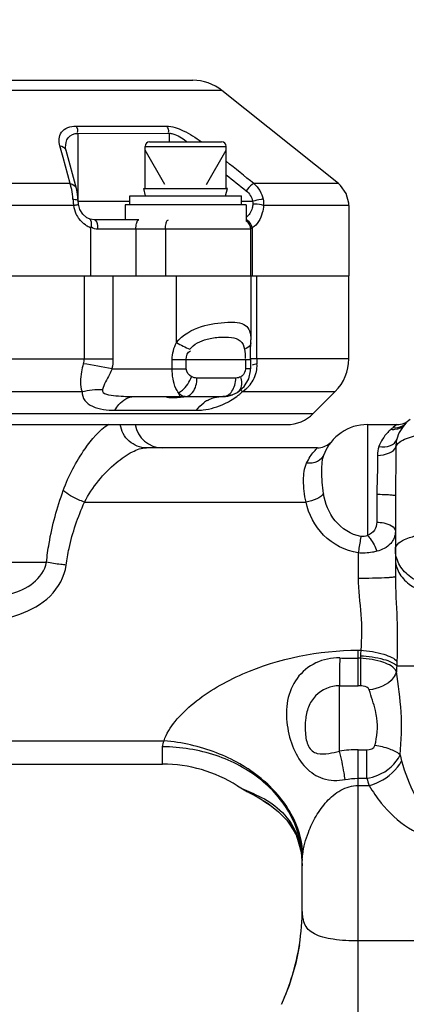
# Model space of a CAD drawing. Header units: millimetres. Extents: x 0 to 8410, y 0 to 5940.
# Tile 80 of 122: x 5588 to 5630, y 1827 to 1933. Entities that reach past the tile are written whole.
import ezdxf

# ---------------------------------------------------------------- set-up
doc = ezdxf.new("R2010")
doc.units = ezdxf.units.MM
doc.header["$LTSCALE"] = 462.55
doc.layers.get('0').update_dxf_attribs({"linetype": 'CONTINUOUS'})
for name, color, linetype in [('204102000021_DXF_DIMENSION', 7, 'CONTINUOUS'), ('304102000015DXF_CONTINUOUS_LINE', 7, 'CONTINUOUS'), ('304102000022DXF_CONTINUOUS_LINE', 7, 'CONTINUOUS'), ('304105000070DXF_CONTINUOUS_LINE', 7, 'CONTINUOUS'), ('304106000010DXF_CONTINUOUS_LINE', 7, 'CONTINUOUS'), ('304107000021DXF_CONTINUOUS_LINE', 7, 'CONTINUOUS'), ('501023000065DXF_CONTINUOUS_LINE', 7, 'CONTINUOUS'), ('604006000002DXF_CONTINUOUS_LINE', 7, 'CONTINUOUS')]:
    doc.layers.add(name, color=color, linetype=linetype)
doc.styles.get("Standard").update_dxf_attribs({"font": 'txt', "width": 0.7})
doc.dimstyles.new('DIMSTYLE_13', dxfattribs={"dimtxt": 65, "dimasz": 50, "dimexe": 1, "dimexo": 0, "dimtad": 1, "dimdec": 1, "dimdsep": 46, "dimtxsty": 'Standard', "dimblk": '_FILLED', "dimblk1": '_FILLED', "dimblk2": '_FILLED', "dimcen": 0.09, "dimclrt": 5, "dimazin": 2, "dimtp": 1.2, "dimtm": 1.2, "dimtfac": 1, "dimtdec": 1, "dimtofl": 0, "dimtmove": 0, "dimatfit": 3, "dimldrblk": '_FILLED', "dimfxl": 0, "dimtolj": 1, "dimarcsym": 0})

# ---------------------------------------------------------------- blocks, each defined once
blk = doc.blocks.new('_FILLED')
at = {"color": 0, "linetype": 'ByBlock'}
blk.add_solid([(0, 0), (-1, 0.17), (-1, -0.17)], dxfattribs=at)
blk = doc.blocks.new('*D25')
at = {"layer": '204102000021_DXF_DIMENSION', "color": 2, "linetype": 'Continuous'}
for p, q in [((4713.77, 1829.56), (6309.86, 2495.22)), ((6057.54, 2389.99), (4713.77, 1829.56)), ((6057.54, 2389.99), (6057.54, 2389.99))]:
    blk.add_line(p, q, dxfattribs=at)
at = {"layer": '204102000021_DXF_DIMENSION', "color": 2, "linetype": 'Continuous', "xscale": 50, "yscale": 50, "zscale": 50, "rotation": 202.638452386}
blk.add_blockref('_FILLED', (6057.54, 2389.99), dxfattribs=at)

msp = doc.modelspace()

# ---------------------------------------------------------------- linework, layer by layer
at = {"layer": '304102000015DXF_CONTINUOUS_LINE', "color": 7, "linetype": 'Continuous'}
for p, q in [((5625.774, 1889.561), (5628.945, 1889.561)), ((5620.412, 1887.061), (5602.03, 1887.061)), ((5621.774, 1887.561), (5621.734, 1887.561)), ((5628.774, 1881.945), (5628.774, 1873.237)), ((5534.774, 1853.061), (5603.774, 1853.061)), ((5611.81, 1850.727), (5612.905, 1850.099)), ((5614.556, 1849.15), (5615.525, 1848.493)), ((5616.792, 1847.367), (5617.126, 1847.047)), ((5617.126, 1847.047), (5618.072, 1845.566)), ((5618.662, 1843.6), (5618.773, 1842.153)), ((5618.725, 1842.692), (5618.774, 1842.131)), ((5618.774, 1837.561), (5618.774, 1842.697))]:
    msp.add_line(p, q, dxfattribs=at)
at = {"layer": '304102000015DXF_CONTINUOUS_LINE', "color": 9, "linetype": 'Continuous'}
for p, q in [((5625.774, 1889.561), (5625.774, 1877.644)), ((5628.945, 1889.561), (5628.518, 1889.23)), ((5626.774, 1882.064), (5626.774, 1879.065)), ((5595.391, 1881.228), (5619.178, 1881.228)), ((5624.774, 1875.761), (5624.774, 1873.056)), ((5582.317, 1874.775), (5591.306, 1874.775)), ((5624.774, 1865.302), (5625.055, 1865.302)), ((5624.773, 1861.479), (5624.774, 1865.302)), ((5625.012, 1864.437), (5624.774, 1864.437)), ((5625.012, 1864.437), (5625.012, 1861.479)), ((5628.913, 1863.639), (5639.951, 1863.639)), ((5622.774, 1854.46), (5622.774, 1861.482)), ((5625.012, 1861.479), (5624.773, 1861.479)), ((5534.774, 1855.561), (5603.932, 1855.561)), ((5603.774, 1853.061), (5603.774, 1854.916)), ((5624.773, 1854.599), (5625.711, 1854.599)), ((5624.774, 1823.891), (5624.773, 1854.599)), ((5625.711, 1851.535), (5625.711, 1854.599)), ((5624.774, 1851.535), (5625.711, 1851.535)), ((5611.8, 1850.734), (5611.821, 1850.72)), ((5624.774, 1850.758), (5625.962, 1850.758)), ((5636.774, 1834.053), (5624.774, 1834.053))]:
    msp.add_line(p, q, dxfattribs=at)
at = {"layer": '304102000015DXF_CONTINUOUS_LINE', "color": 7, "linetype": 'Continuous'}
for points in [[(5611.82, 1850.721), (5612.73, 1850.195), (5613.916, 1849.543), (5615.104, 1848.815), (5616.238, 1847.95), (5617.289, 1846.845), (5618.156, 1845.379), (5618.662, 1843.6)], [(5618.072, 1845.566), (5618.628, 1843.8), (5618.638, 1843.685)], [(5618.464, 1833.639), (5618.07, 1831.659), (5617.357, 1829.255), (5616.545, 1827.244)]]:
    msp.add_lwpolyline(points, dxfattribs=at)
for centre, radius, start, end in [((5603.774, 1890.061), 3, 189.65926, 270), ((5625.774, 1884.561), 5, 90, 158.83217), ((5632.774, 1886.905), 4, 135, 164.50768), ((5628.945, 1891.561), 2, 270, 315), ((5620.412, 1889.061), 2, 270, 311.40962), ((5603.774, 1838.061), 15, 57.65134, 90), ((5593.774, 1837.561), 25, 350.9711, 360)]:
    msp.add_arc(centre, radius, start, end, dxfattribs=at)
at = {"layer": '304102000015DXF_CONTINUOUS_LINE', "color": 9, "linetype": 'Continuous'}
for centre, radius, start, end in [((5628.74, 1890.919), 1.691, 297.68401, 308.15353), ((5628.759, 1890.895), 1.66, 308.16073, 314.98382), ((5742.26, 1858.948), 117.377, 176.89667, 177.18652), ((5624.784, 1922.013), 57.576, 268.01764, 269.98959), ((5682.268, 1861.895), 57.312, 177.18543, 177.45835), ((5694.937, 1861.527), 66.057, 177.76104, 178.16822), ((5688.17, 1861.442), 59.298, 177.87694, 178.47171), ((5624.777, 2490.786), 629.307, 269.817637, 269.999727), ((5624.783, 1839.958), 14.641, 90.03659, 97.88813), ((5607.797, 1842.135), 10.977, 0.09355, 2.96061), ((5593.682, 1837.589), 25.095, 335.65497, 350.94625)]:
    msp.add_arc(centre, radius, start, end, dxfattribs=at)
for points, knots in [([(5593.11, 1882.478), (5593.676, 1884.061), (5595.045, 1886.646), (5596.96, 1888.94), (5597.986, 1889.615)], [0, 0, 0, 0, 0.5779243, 1, 1, 1, 1]), ([(5602.03, 1887.061), (5601.374, 1887.061), (5600, 1887.592), (5599.329, 1888.886), (5599.221, 1889.555)], [0, 0, 0, 0, 0.4917714, 1, 1, 1, 1]), ([(5628.305, 1889.054), (5628.446, 1889.036), (5628.984, 1889.023), (5629.53, 1889.279), (5629.795, 1889.574)], [0, 0, 0, 0, 0.2632797, 1, 1, 1, 1]), ([(5628.305, 1889.054), (5628.18, 1888.946), (5627.626, 1888.419), (5627.193, 1887.751), (5626.992, 1887.186)], [0, 0, 0, 0, 0.2160291, 1, 1, 1, 1]), ([(5628.827, 1887.17), (5629.037, 1887.687), (5630.536, 1888.382), (5631.901, 1888.533), (5632.774, 1888.533)], [0, 0, 0, 0, 0.3900683, 1, 1, 1, 1]), ([(5595.391, 1881.228), (5596.212, 1882.84), (5597.873, 1884.854), (5600.326, 1886.605), (5601.514, 1887.061), (5602.03, 1887.061)], [0, 0, 0, 0, 0.5976594, 0.8294532, 1, 1, 1, 1]), ([(5619.246, 1885.418), (5619.358, 1885.66), (5619.598, 1886.077), (5619.96, 1886.593), (5620.253, 1886.868), (5620.365, 1887.04), (5620.412, 1887.061)], [0, 0, 0, 0, 0.3959623, 0.7121986, 0.9240461, 1, 1, 1, 1]), ([(5626.854, 1886.249), (5627.295, 1886.258), (5628.036, 1886.373), (5628.735, 1886.872), (5628.827, 1887.17)], [0, 0, 0, 0, 0.5855853, 1, 1, 1, 1]), ([(5626.992, 1887.186), (5627.407, 1887.121), (5628.177, 1887.119), (5628.834, 1887.667), (5628.919, 1887.973)], [0, 0, 0, 0, 0.5699031, 1, 1, 1, 1]), ([(5628.827, 1887.17), (5628.834, 1886.758), (5628.849, 1885.017), (5628.774, 1883.275), (5628.774, 1881.945)], [0, 0, 0, 0, 0.2363734, 1, 1, 1, 1]), ([(5621.111, 1886.367), (5620.986, 1886.044), (5620.414, 1885.463), (5619.634, 1885.373), (5619.246, 1885.418)], [0, 0, 0, 0, 0.4704475, 1, 1, 1, 1]), ([(5621.063, 1882.139), (5620.923, 1882.948), (5620.848, 1884.355), (5620.896, 1885.812), (5621.111, 1886.367)], [0, 0, 0, 0, 0.5799321, 1, 1, 1, 1]), ([(5626.854, 1886.249), (5626.865, 1885.925), (5626.887, 1884.529), (5626.774, 1883.135), (5626.774, 1882.064)], [0, 0, 0, 0, 0.2322782, 1, 1, 1, 1]), ([(5619.178, 1881.228), (5618.992, 1881.994), (5618.849, 1883.398), (5618.984, 1884.853), (5619.246, 1885.418)], [0, 0, 0, 0, 0.5588309, 1, 1, 1, 1]), ([(5591.306, 1874.775), (5591.374, 1875.448), (5591.734, 1878.066), (5592.448, 1880.628), (5593.11, 1882.478)], [0, 0, 0, 0, 0.2560015, 1, 1, 1, 1]), ([(5595.391, 1881.228), (5595.169, 1881.3), (5594.356, 1881.608), (5593.576, 1882.045), (5593.11, 1882.478)], [0, 0, 0, 0, 0.2689523, 1, 1, 1, 1]), ([(5621.063, 1882.139), (5620.903, 1881.886), (5620.257, 1881.495), (5619.583, 1881.296), (5619.178, 1881.228)], [0, 0, 0, 0, 0.42187, 1, 1, 1, 1]), ([(5625.059, 1877.53), (5623.998, 1877.719), (5622.019, 1879.007), (5621.243, 1881.098), (5621.063, 1882.139)], [0, 0, 0, 0, 0.5052371, 1, 1, 1, 1]), ([(5626.774, 1882.064), (5627.028, 1882.064), (5627.487, 1882.052), (5628.148, 1882.044), (5628.473, 1881.971), (5628.772, 1881.976), (5628.774, 1881.922)], [0, 0, 0, 0, 0.3799255, 0.702369, 0.9191477, 1, 1, 1, 1]), ([(5593.418, 1874.449), (5593.493, 1875.05), (5593.894, 1877.378), (5594.679, 1879.627), (5595.391, 1881.228)], [0, 0, 0, 0, 0.2568676, 1, 1, 1, 1]), ([(5624.774, 1875.761), (5623.398, 1875.977), (5620.778, 1877.344), (5619.468, 1879.922), (5619.178, 1881.228)], [0, 0, 0, 0, 0.5100702, 1, 1, 1, 1]), ([(5626.774, 1879.065), (5626.773, 1878.768), (5626.611, 1878.128), (5626.065, 1877.759), (5625.774, 1877.644)], [0, 0, 0, 0, 0.4873747, 1, 1, 1, 1]), ([(5626.774, 1879.065), (5627.03, 1879.065), (5627.741, 1879.015), (5628.774, 1878.58), (5628.774, 1878.066)], [0, 0, 0, 0, 0.3329148, 1, 1, 1, 1]), ([(5625.059, 1877.53), (5625.042, 1877.406), (5624.954, 1876.815), (5624.856, 1876.225), (5624.774, 1875.761)], [0, 0, 0, 0, 0.2104529, 1, 1, 1, 1]), ([(5625.774, 1877.644), (5625.881, 1877.536), (5626.308, 1877.029), (5626.617, 1876.425), (5626.774, 1875.941)], [0, 0, 0, 0, 0.2307235, 1, 1, 1, 1]), ([(5628.774, 1878.066), (5628.773, 1877.602), (5628.344, 1876.53), (5627.321, 1876.098), (5626.774, 1875.941)], [0, 0, 0, 0, 0.4494414, 1, 1, 1, 1]), ([(5628.774, 1876.135), (5628.774, 1876.682), (5629.897, 1877.36), (5631.279, 1877.678), (5632.262, 1877.763), (5632.774, 1877.763)], [0, 0, 0, 0, 0.3631817, 0.6604375, 1, 1, 1, 1]), ([(5626.774, 1875.941), (5626.62, 1875.897), (5625.965, 1875.746), (5625.284, 1875.722), (5624.774, 1875.761)], [0, 0, 0, 0, 0.237727, 1, 1, 1, 1]), ([(5633.774, 1872.12), (5632.531, 1872.12), (5630.622, 1872.69), (5629.06, 1874.501), (5628.774, 1875.608), (5628.774, 1876.135)], [0, 0, 0, 0, 0.5323759, 0.7741817, 1, 1, 1, 1]), ([(5587.461, 1871.356), (5588.323, 1871.605), (5590.001, 1872.303), (5591.153, 1873.903), (5591.306, 1874.775)], [0, 0, 0, 0, 0.5033309, 1, 1, 1, 1]), ([(5588.429, 1869.184), (5589.619, 1869.605), (5591.907, 1870.823), (5593.263, 1873.209), (5593.418, 1874.449)], [0, 0, 0, 0, 0.5026057, 1, 1, 1, 1]), ([(5593.418, 1874.449), (5593.224, 1874.47), (5592.516, 1874.555), (5591.811, 1874.664), (5591.306, 1874.775)], [0, 0, 0, 0, 0.2746037, 1, 1, 1, 1]), ([(5628.774, 1875.129), (5628.774, 1874.624), (5629.067, 1873.556), (5630.652, 1871.823), (5632.537, 1871.299), (5633.774, 1871.299)], [0, 0, 0, 0, 0.2203684, 0.4602773, 1, 1, 1, 1]), ([(5624.774, 1873.056), (5625.284, 1873.056), (5626.224, 1873.065), (5627.342, 1873.093), (5628.05, 1873.134), (5628.44, 1873.156), (5628.621, 1873.197), (5628.774, 1873.209), (5628.774, 1873.237)], [0, 0, 0, 0, 0.3815085, 0.704956, 0.8291356, 0.9215687, 0.9789063, 1, 1, 1, 1]), ([(5628.774, 1873.237), (5628.774, 1871.723), (5629.009, 1868.684), (5628.988, 1865.636), (5628.93, 1864.107)], [0, 0, 0, 0, 0.4974994, 1, 1, 1, 1]), ([(5624.774, 1873.056), (5624.774, 1871.746), (5625.149, 1869.176), (5625.167, 1866.575), (5625.055, 1865.302)], [0, 0, 0, 0, 0.5062296, 1, 1, 1, 1]), ([(5549.118, 1869.184), (5555.401, 1866.958), (5568.774, 1864.075), (5582.146, 1866.958), (5588.429, 1869.184)], [0, 0, 0, 0, 0.4999998, 1, 1, 1, 1]), ([(5603.932, 1855.561), (5604.17, 1856.329), (5605.132, 1857.839), (5607.886, 1860.439), (5614.202, 1864.05), (5620.555, 1865.302), (5624.774, 1865.302)], [0, 0, 0, 0, 0.1005564, 0.2175777, 0.4724538, 1, 1, 1, 1]), ([(5625.055, 1865.302), (5625.886, 1865.247), (5627.045, 1865.073), (5628.328, 1864.592), (5628.797, 1864.284), (5628.93, 1864.107)], [0, 0, 0, 0, 0.6060834, 0.8389925, 1, 1, 1, 1]), ([(5622.792, 1864.471), (5621.916, 1864.501), (5620.132, 1864.137), (5618.041, 1862.409), (5617.03, 1859.904), (5617.051, 1857.245), (5617.703, 1854.742), (5618.97, 1852.631), (5620.993, 1851.292), (5622.593, 1851.258), (5623.372, 1851.404)], [0, 0, 0, 0, 0.1311339, 0.2604874, 0.3896793, 0.5211649, 0.6520296, 0.773216, 0.8813698, 1, 1, 1, 1]), ([(5622.792, 1864.471), (5622.791, 1864.202), (5622.787, 1863.205), (5622.781, 1862.209), (5622.774, 1861.482)], [0, 0, 0, 0, 0.2705647, 1, 1, 1, 1]), ([(5628.894, 1863.023), (5628.633, 1863.514), (5627.216, 1864.185), (5625.862, 1864.403), (5625.012, 1864.437)], [0, 0, 0, 0, 0.3951266, 1, 1, 1, 1]), ([(5625.025, 1864.709), (5625.861, 1864.657), (5627.021, 1864.503), (5628.307, 1864.072), (5628.78, 1863.801), (5628.913, 1863.639)], [0, 0, 0, 0, 0.6145253, 0.846167, 1, 1, 1, 1]), ([(5628.894, 1863.023), (5628.833, 1862.772), (5628.234, 1861.665), (5626.922, 1861.142), (5625.966, 1861.036)], [0, 0, 0, 0, 0.211686, 1, 1, 1, 1]), ([(5629.274, 1854.074), (5629.436, 1855.594), (5629.539, 1858.606), (5629.073, 1861.57), (5628.894, 1863.023)], [0, 0, 0, 0, 0.5107135, 1, 1, 1, 1]), ([(5622.774, 1861.482), (5621.844, 1861.487), (5620.36, 1860.868), (5619.369, 1859.223), (5619.078, 1857.804), (5619.065, 1856.379), (5619.259, 1855.193), (5619.798, 1854.448), (5620.574, 1854.086), (5621.207, 1854.153), (5621.612, 1854.217)], [0, 0, 0, 0, 0.2541057, 0.3835257, 0.5139725, 0.6447299, 0.7739899, 0.8336727, 0.8879121, 1, 1, 1, 1]), ([(5625.966, 1861.036), (5625.893, 1861.283), (5625.459, 1861.458), (5625.114, 1861.479), (5625.012, 1861.479)], [0, 0, 0, 0, 0.717075, 1, 1, 1, 1]), ([(5626.784, 1857.989), (5626.747, 1858.272), (5626.554, 1859.31), (5626.183, 1860.3), (5625.966, 1861.036)], [0, 0, 0, 0, 0.2708922, 1, 1, 1, 1]), ([(5618.819, 1843.362), (5618.775, 1844.861), (5617.805, 1848.031), (5614.392, 1851.857), (5609.58, 1854.563), (5605.848, 1855.407), (5603.932, 1855.561)], [0, 0, 0, 0, 0.2160904, 0.4572676, 0.7228837, 1, 1, 1, 1]), ([(5618.774, 1842.697), (5618.774, 1844.301), (5617.924, 1847.658), (5614.481, 1851.695), (5609.527, 1854.316), (5605.712, 1854.916), (5603.774, 1854.916)], [0, 0, 0, 0, 0.2260212, 0.4667736, 0.7269391, 1, 1, 1, 1]), ([(5623.372, 1851.404), (5623.342, 1851.639), (5623.185, 1852.666), (5622.971, 1853.684), (5622.774, 1854.46)], [0, 0, 0, 0, 0.2288229, 1, 1, 1, 1]), ([(5629.274, 1854.074), (5628.966, 1854.35), (5628.057, 1854.757), (5627.121, 1854.987), (5626.575, 1855.07)], [0, 0, 0, 0, 0.4287363, 1, 1, 1, 1]), ([(5625.711, 1851.535), (5626.111, 1851.601), (5627.542, 1851.998), (5628.857, 1853.072), (5629.274, 1854.073)], [0, 0, 0, 0, 0.2719182, 1, 1, 1, 1]), ([(5625.962, 1850.758), (5626.339, 1850.865), (5627.708, 1851.403), (5628.959, 1852.433), (5629.434, 1853.408)], [0, 0, 0, 0, 0.265599, 1, 1, 1, 1]), ([(5629.434, 1853.408), (5629.791, 1852.137), (5630.521, 1850.231), (5631.861, 1847.966), (5633.091, 1846.99), (5633.774, 1846.99)], [0, 0, 0, 0, 0.4915789, 0.7456321, 1, 1, 1, 1]), ([(5611.82, 1850.721), (5612.44, 1850.335), (5613.976, 1849.769), (5616.268, 1848.449), (5618.235, 1846.014), (5618.699, 1843.848), (5618.759, 1842.702)], [0, 0, 0, 0, 0.1941171, 0.4323201, 0.6951864, 1, 1, 1, 1]), ([(5618.819, 1843.362), (5618.916, 1844.17), (5619.308, 1845.59), (5620.211, 1847.497), (5621.342, 1849.083), (5622.831, 1850.367), (5624.13, 1850.758), (5624.774, 1850.758)], [0, 0, 0, 0, 0.2398546, 0.4290008, 0.6198379, 0.8103693, 1, 1, 1, 1]), ([(5625.962, 1850.758), (5626.339, 1850.096), (5628.164, 1847.43), (5631.255, 1845.053), (5633.774, 1845.053)], [0, 0, 0, 0, 0.2321456, 1, 1, 1, 1]), ([(5624.774, 1834.053), (5623.883, 1834.053), (5622.603, 1834.117), (5621.03, 1834.421), (5620.104, 1834.754), (5619.4, 1835.248), (5618.82, 1836.178), (5618.774, 1837.011), (5618.774, 1837.561)], [0, 0, 0, 0, 0.3339153, 0.4778366, 0.5991316, 0.7005161, 0.7936894, 1, 1, 1, 1])]:
    msp.add_open_spline(points, degree=3, knots=knots, dxfattribs=at)
for points in [[(5628.518, 1889.23), (5628.444, 1889.171), (5628.37, 1889.112), (5628.302, 1889.046)], [(5628.518, 1889.23), (5628.859, 1889.198), (5629.223, 1889.263), (5629.526, 1889.422)], [(5626.992, 1887.186), (5626.886, 1886.889), (5626.843, 1886.565), (5626.854, 1886.249)], [(5628.919, 1887.973), (5628.847, 1887.713), (5628.82, 1887.439), (5628.827, 1887.17)], [(5625.774, 1877.644), (5625.562, 1877.528), (5625.297, 1877.488), (5625.059, 1877.53)], [(5626.575, 1855.069), (5626.816, 1856.015), (5626.91, 1857.022), (5626.784, 1857.989)], [(5603.774, 1854.916), (5603.774, 1855.137), (5603.839, 1855.36), (5603.932, 1855.561)], [(5621.612, 1854.217), (5622.003, 1854.278), (5622.389, 1854.367), (5622.774, 1854.46)], [(5625.711, 1854.599), (5626.039, 1854.599), (5626.494, 1854.752), (5626.575, 1855.069)], [(5629.274, 1854.074), (5629.32, 1853.85), (5629.372, 1853.627), (5629.434, 1853.408)], [(5623.372, 1851.404), (5623.833, 1851.49), (5624.304, 1851.535), (5624.774, 1851.535)], [(5625.711, 1851.535), (5625.784, 1851.273), (5625.867, 1851.013), (5625.962, 1850.758)], [(5618.774, 1842.697), (5618.774, 1842.919), (5618.792, 1843.141), (5618.819, 1843.362)]]:
    msp.add_open_spline(points, degree=3, dxfattribs=at)
at = {"layer": '304102000015DXF_CONTINUOUS_LINE', "color": 7, "linetype": 'Continuous'}
msp.add_open_spline([(5629.933, 1889.721), (5629.885, 1889.673), (5629.839, 1889.624), (5629.795, 1889.574)], degree=3, dxfattribs=at)
at = {"layer": '304102000022DXF_CONTINUOUS_LINE', "color": 7, "linetype": 'Continuous'}
for p, q in [((5184.875, 1905.561), (5613.244, 1905.561)), ((5613.245, 1905.561), (5623.773, 1905.561)), ((5613.245, 1905.561), (5613.245, 1898.655)), ((5623.774, 1896.633), (5623.774, 1905.561)), ((5613.241, 1898.327), (5613.245, 1898.653)), ((5613.225, 1896.561), (5613.225, 1895.561)), ((5611.798, 1892.996), (5612.541, 1893.644)), ((5600.695, 1892.561), (5610.243, 1892.561)), ((5611.771, 1892.98), (5611.297, 1892.752)), ((5619.945, 1890.733), (5622.309, 1893.097)), ((5395.874, 1889.561), (5617.116, 1889.561))]:
    msp.add_line(p, q, dxfattribs=at)
at = {"layer": '304102000022DXF_CONTINUOUS_LINE', "color": 9, "linetype": 'Continuous'}
for p, q in [((5595.334, 1905.561), (5595.334, 1896.633)), ((5598.444, 1905.561), (5598.444, 1896.633)), ((5605.271, 1898.368), (5605.271, 1905.561)), ((5613.895, 1896.633), (5613.895, 1905.561)), ((5613.241, 1898.33), (5613.241, 1898.327)), ((5585.177, 1896.633), (5598.444, 1896.633)), ((5604.807, 1896.561), (5613.225, 1896.561)), ((5604.807, 1895.561), (5604.807, 1896.561)), ((5606.316, 1895.561), (5606.316, 1896.561)), ((5612.664, 1896.561), (5612.664, 1895.561)), ((5623.774, 1896.633), (5613.226, 1896.633)), ((5598.349, 1895.561), (5606.316, 1895.561)), ((5613.225, 1895.561), (5612.664, 1895.561)), ((5611.633, 1894.561), (5607.461, 1894.561)), ((5581.531, 1893.097), (5595.122, 1893.097)), ((5612.367, 1893.097), (5622.309, 1893.097)), ((5517.078, 1890.733), (5619.945, 1890.733)), ((5598.646, 1891.097), (5607.415, 1891.097))]:
    msp.add_line(p, q, dxfattribs=at)
at = {"layer": '304102000022DXF_CONTINUOUS_LINE', "color": 7, "linetype": 'Continuous'}
for points in [[(5613.225, 1896.561), (5613.23, 1897.505), (5613.241, 1898.33)], [(5612.541, 1893.644), (5613.026, 1894.479), (5613.218, 1895.344), (5613.225, 1895.561)]]:
    msp.add_lwpolyline(points, dxfattribs=at)
at = {"layer": '304102000022DXF_CONTINUOUS_LINE', "color": 9, "linetype": 'Continuous'}
for centre, radius, start, end in [((5622.523, 1896.632), 8.628, 179.99656, 183.55537), ((5565.782, 1716.776), 181.727, 79.6762, 80.66523), ((5610.761, 1895.902), 3.157, 346.17141, 352.72567), ((5610.756, 1895.904), 3.161, 352.7038, 3.50515), ((5609.946, 1896.535), 4.205, 305.14713, 312.71672), ((5610.199, 1896.258), 3.83, 312.75254, 317.57003), ((5606.845, 1899.225), 8.248, 300.84248, 306.46045), ((5606.709, 1899.412), 8.478, 306.44779, 308.44144), ((5606.623, 1899.521), 8.618, 308.43791, 310.57117), ((5606.674, 1899.461), 8.539, 310.57035, 311.8103), ((5610.326, 1889.128), 3.492, 120.00783, 127.67089), ((5607.09, 1898.8), 7.757, 295.76488, 296.90482), ((5607.021, 1898.933), 7.906, 296.91141, 300.8273)]:
    msp.add_arc(centre, radius, start, end, dxfattribs=at)
at = {"layer": '304102000022DXF_CONTINUOUS_LINE', "color": 7, "linetype": 'Continuous'}
for centre, radius, start, end in [((5618.774, 1896.633), 5, 315, 360), ((5610.245, 1895.561), 3, 270, 290.51984), ((5617.117, 1893.561), 4, 270, 315)]:
    msp.add_arc(centre, radius, start, end, dxfattribs=at)
at = {"layer": '304102000022DXF_CONTINUOUS_LINE', "color": 9, "linetype": 'Continuous'}
for points, knots in [([(5605.271, 1898.368), (5605.905, 1899.221), (5607.855, 1900.261), (5610.395, 1900.591), (5612.445, 1900.595), (5613.249, 1899.58), (5613.245, 1898.986), (5613.245, 1898.66)], [0, 0, 0, 0, 0.3291295, 0.6254172, 0.8246939, 0.899285, 1, 1, 1, 1]), ([(5606.705, 1897.645), (5607.128, 1898.218), (5608.316, 1898.763), (5609.889, 1898.976), (5611.086, 1898.964), (5612.209, 1898.694), (5612.519, 1897.99), (5612.577, 1897.645)], [0, 0, 0, 0, 0.31383, 0.5244191, 0.7026363, 0.8459504, 1, 1, 1, 1]), ([(5613.241, 1898.327), (5613.24, 1898.288), (5613.227, 1898.208), (5613.195, 1898.133), (5613.175, 1898.097)], [0, 0, 0, 0, 0.4871282, 1, 1, 1, 1]), ([(5595.258, 1896.097), (5595.178, 1895.813), (5594.963, 1894.841), (5594.856, 1893.758), (5595.122, 1893.097)], [0, 0, 0, 0, 0.2924019, 1, 1, 1, 1]), ([(5598.349, 1895.561), (5598.252, 1895.353), (5597.911, 1894.604), (5597.477, 1893.885), (5597.323, 1893.312)], [0, 0, 0, 0, 0.2796682, 1, 1, 1, 1]), ([(5605.475, 1892.98), (5605.366, 1893.124), (5604.931, 1893.918), (5604.807, 1894.845), (5604.807, 1895.561)], [0, 0, 0, 0, 0.2014873, 1, 1, 1, 1]), ([(5605.475, 1892.98), (5605.626, 1893.05), (5606.253, 1893.472), (5606.681, 1894.15), (5606.866, 1894.701)], [0, 0, 0, 0, 0.222638, 1, 1, 1, 1]), ([(5606.678, 1892.714), (5606.801, 1892.794), (5607.296, 1893.286), (5607.461, 1894.023), (5607.461, 1894.561)], [0, 0, 0, 0, 0.2139994, 1, 1, 1, 1]), ([(5612.304, 1894.792), (5612.284, 1894.775), (5612.242, 1894.743), (5612.197, 1894.714), (5612.175, 1894.701)], [0, 0, 0, 0, 0.5056048, 1, 1, 1, 1]), ([(5611.798, 1892.996), (5611.868, 1893.04), (5612, 1893.151), (5612.097, 1893.295), (5612.136, 1893.372)], [0, 0, 0, 0, 0.488146, 1, 1, 1, 1]), ([(5595.122, 1893.097), (5595.11, 1892.766), (5595.331, 1892.052), (5596.637, 1891.205), (5597.833, 1891.097), (5598.646, 1891.097)], [0, 0, 0, 0, 0.2223835, 0.4548967, 1, 1, 1, 1]), ([(5597.323, 1893.312), (5597.188, 1892.803), (5599.199, 1892.608), (5600.049, 1892.561), (5600.695, 1892.561)], [0, 0, 0, 0, 0.4486264, 1, 1, 1, 1]), ([(5598.646, 1891.097), (5598.773, 1891.316), (5599.247, 1892.022), (5600.09, 1892.561), (5600.695, 1892.561)], [0, 0, 0, 0, 0.2951332, 1, 1, 1, 1]), ([(5605.685, 1892.777), (5605.648, 1892.807), (5605.576, 1892.872), (5605.509, 1892.943), (5605.475, 1892.98)], [0, 0, 0, 0, 0.4822166, 1, 1, 1, 1]), ([(5605.475, 1892.98), (5605.5, 1892.874), (5605.532, 1892.734), (5605.637, 1892.561), (5605.688, 1892.561)], [0, 0, 0, 0, 0.6817574, 1, 1, 1, 1]), ([(5606.193, 1892.561), (5606.276, 1892.561), (5606.448, 1892.589), (5606.604, 1892.666), (5606.678, 1892.714)], [0, 0, 0, 0, 0.4861502, 1, 1, 1, 1]), ([(5612.367, 1893.097), (5612.32, 1893.134), (5612.235, 1893.199), (5612.147, 1893.258), (5612.106, 1893.28)], [0, 0, 0, 0, 0.5659751, 1, 1, 1, 1]), ([(5607.415, 1891.097), (5607.649, 1891.097), (5608.696, 1891.153), (5609.728, 1891.461), (5610.462, 1891.815)], [0, 0, 0, 0, 0.2228863, 1, 1, 1, 1])]:
    msp.add_open_spline(points, degree=3, knots=knots, dxfattribs=at)
for points in [[(5604.807, 1896.561), (5604.807, 1897.183), (5604.979, 1897.819), (5605.271, 1898.368)], [(5605.271, 1898.368), (5605.741, 1898.113), (5606.218, 1897.867), (5606.705, 1897.645)], [(5613.175, 1898.097), (5613.051, 1897.88), (5612.808, 1897.74), (5612.577, 1897.645)], [(5612.577, 1897.645), (5612.631, 1897.32), (5612.678, 1896.984), (5612.631, 1896.658)], [(5595.334, 1896.633), (5595.334, 1896.452), (5595.308, 1896.27), (5595.258, 1896.097)], [(5598.444, 1896.633), (5598.444, 1896.278), (5598.44, 1895.907), (5598.306, 1895.579)], [(5606.316, 1896.561), (5606.316, 1896.905), (5606.443, 1897.367), (5606.764, 1897.49)], [(5606.866, 1894.701), (5606.566, 1894.861), (5606.316, 1895.221), (5606.316, 1895.561)], [(5612.664, 1895.561), (5612.664, 1895.278), (5612.523, 1894.971), (5612.304, 1894.792)], [(5613.912, 1896.097), (5613.733, 1896.054), (5613.556, 1896.003), (5613.386, 1895.933)], [(5607.461, 1894.561), (5607.262, 1894.561), (5607.024, 1894.589), (5606.889, 1894.736)], [(5611.526, 1893.796), (5611.598, 1894.043), (5611.633, 1894.304), (5611.633, 1894.561)], [(5612.175, 1894.701), (5612.014, 1894.606), (5611.82, 1894.561), (5611.633, 1894.561)], [(5612.136, 1893.372), (5612.338, 1893.767), (5612.303, 1894.277), (5612.175, 1894.701)], [(5613.51, 1894.346), (5613.649, 1894.597), (5613.757, 1894.869), (5613.826, 1895.147)], [(5595.122, 1893.097), (5595.832, 1893.294), (5596.588, 1893.364), (5597.323, 1893.311)], [(5611.222, 1893.147), (5611.359, 1893.343), (5611.46, 1893.567), (5611.526, 1893.796)], [(5613.025, 1893.674), (5613.212, 1893.878), (5613.376, 1894.104), (5613.51, 1894.346)], [(5606.193, 1892.561), (5606.009, 1892.561), (5605.828, 1892.662), (5605.685, 1892.777)], [(5608.58, 1892.151), (5608.744, 1892.246), (5608.917, 1892.327), (5609.096, 1892.391)], [(5609.096, 1892.391), (5609.405, 1892.501), (5609.738, 1892.561), (5610.066, 1892.561)], [(5610.228, 1892.561), (5610.414, 1892.561), (5610.605, 1892.619), (5610.766, 1892.714)], [(5610.766, 1892.714), (5610.947, 1892.82), (5611.101, 1892.976), (5611.222, 1893.147)], [(5607.415, 1891.097), (5607.638, 1891.393), (5607.899, 1891.666), (5608.192, 1891.892)]]:
    msp.add_open_spline(points, degree=3, dxfattribs=at)
at = {"layer": '304102000022DXF_CONTINUOUS_LINE', "color": 7, "linetype": 'Continuous'}
for points, knots in [([(5604.384, 1892.453), (5604.334, 1892.461), (5604.258, 1892.479), (5604.18, 1892.505), (5604.158, 1892.523)], [0, 0, 0, 0, 0.6375517, 1, 1, 1, 1]), ([(5604.845, 1892.422), (5604.76, 1892.422), (5604.606, 1892.427), (5604.452, 1892.442), (5604.384, 1892.453)], [0, 0, 0, 0, 0.5563023, 1, 1, 1, 1])]:
    msp.add_open_spline(points, degree=3, knots=knots, dxfattribs=at)
for points in [[(5605.49, 1892.455), (5605.276, 1892.437), (5605.061, 1892.423), (5604.845, 1892.422)], [(5606.245, 1892.524), (5605.993, 1892.502), (5605.742, 1892.476), (5605.49, 1892.455)], [(5611.297, 1892.752), (5610.958, 1892.625), (5610.59, 1892.561), (5610.228, 1892.561)]]:
    msp.add_open_spline(points, degree=3, dxfattribs=at)
at = {"layer": '304105000070DXF_CONTINUOUS_LINE', "color": 7, "linetype": 'Continuous'}
for p, q in [((5600.245, 1914.161), (5612.245, 1914.161)), ((5600.245, 1913.161), (5600.245, 1914.161)), ((5612.245, 1913.161), (5612.245, 1914.161))]:
    msp.add_line(p, q, dxfattribs=at)
at = {"layer": '304106000010DXF_CONTINUOUS_LINE', "color": 7, "linetype": 'Continuous'}
for p, q in [((5612.745, 1913.161), (5599.745, 1913.161)), ((5599.745, 1913.161), (5599.745, 1911.561)), ((5612.745, 1913.161), (5612.745, 1911.407))]:
    msp.add_line(p, q, dxfattribs=at)
at = {"layer": '304107000021DXF_CONTINUOUS_LINE', "color": 7, "linetype": 'Continuous'}
for p, q in [((5159.209, 1926.561), (5607.023, 1926.561)), ((5622.647, 1915.462), (5610.143, 1925.466)), ((5593.353, 1919.348), (5593.353, 1919.35)), ((5594.51, 1914.941), (5593.405, 1918.999)), ((5623.774, 1913.119), (5623.774, 1905.561)), ((5595.929, 1911.655), (5595.655, 1911.786)), ((5601.223, 1911.561), (5596.467, 1911.561)), ((5613.245, 1905.561), (5613.245, 1910.561)), ((5398.259, 1905.561), (5596.081, 1905.561)), ((5604.082, 1905.561), (5613.245, 1905.561)), ((5613.4, 1905.561), (5623.773, 1905.561))]:
    msp.add_line(p, q, dxfattribs=at)
at = {"layer": '304107000021DXF_CONTINUOUS_LINE', "color": 9, "linetype": 'Continuous'}
for p, q in [((5610.143, 1925.465), (5571.588, 1925.446)), ((5594.472, 1921.641), (5604.179, 1921.649)), ((5594.682, 1920.86), (5604.467, 1920.869)), ((5594.682, 1920.86), (5594.682, 1913.763)), ((5604.467, 1920.869), (5604.467, 1919.961)), ((5592.83, 1919.209), (5592.747, 1919.518)), ((5593.086, 1918.252), (5592.747, 1919.518)), ((5593.834, 1915.462), (5593.086, 1918.252)), ((5593.834, 1915.462), (5567.696, 1915.462)), ((5622.648, 1915.462), (5613.579, 1915.462)), ((5594.682, 1913.561), (5600.245, 1913.561)), ((5612.245, 1913.561), (5613.445, 1913.561)), ((5594.201, 1913.114), (5567.674, 1913.109)), ((5623.774, 1913.119), (5614.618, 1913.117)), ((5596.081, 1905.561), (5596.081, 1910.716)), ((5613.245, 1910.561), (5596.837, 1910.561)), ((5600.914, 1910.561), (5600.914, 1905.561)), ((5604.082, 1910.561), (5604.082, 1905.561)), ((5613.4, 1910.716), (5613.4, 1905.561))]:
    msp.add_line(p, q, dxfattribs=at)
at = {"layer": '304107000021DXF_CONTINUOUS_LINE', "color": 7, "linetype": 'Continuous'}
for points in [[(5593.405, 1919), (5593.387, 1919.073), (5593.353, 1919.35)], [(5594.729, 1913.251), (5594.629, 1914.342), (5594.51, 1914.942)], [(5623.774, 1913.119), (5623.763, 1913.368), (5623.492, 1914.387), (5622.885, 1915.25), (5622.647, 1915.462)], [(5595.655, 1911.786), (5595.206, 1912.168), (5594.884, 1912.692), (5594.729, 1913.251)], [(5596.467, 1911.561), (5596.012, 1911.627), (5595.929, 1911.655)]]:
    msp.add_lwpolyline(points, dxfattribs=at)
at = {"layer": '304107000021DXF_CONTINUOUS_LINE', "color": 9, "linetype": 'Continuous'}
msp.add_lwpolyline([(5613.445, 1913.561), (5613.469, 1913.47), (5613.482, 1913.372), (5613.479, 1913.265)], dxfattribs=at)
at = {"layer": '304107000021DXF_CONTINUOUS_LINE', "color": 7, "linetype": 'Continuous'}
for centre, radius, start, end in [((5607.019, 1921.561), 5, 51.334, 90), ((5612.245, 1910.561), 1, 0, 59.36365)]:
    msp.add_arc(centre, radius, start, end, dxfattribs=at)
at = {"layer": '304107000021DXF_CONTINUOUS_LINE', "color": 9, "linetype": 'Continuous'}
for centre, radius, start, end in [((5601.183, 1913.238), 8.497, 52.3409, 53.0106), ((5592.819, 1918.841), 0.608, 15.18457, 24.22852), ((4524.345, 564.509), 1735.368, 51.121791, 51.247815), ((5601.371, 1914.07), 7.226, 182.39784, 183.94175), ((5606.705, 1914.436), 12.572, 183.93626, 184.96052), ((5622.7, 1915.822), 28.628, 184.95603, 185.42906), ((5597.344, 1913.56), 3.174, 188.08034, 204.97275), ((5597.213, 1913.502), 3.031, 205.02833, 217.31635), ((5612.324, 1910.679), 1.006, 55.6758, 64.98897), ((5597.025, 1913.308), 2.759, 236.40501, 240.5297), ((5597.001, 1913.264), 2.708, 240.51211, 250.14135)]:
    msp.add_arc(centre, radius, start, end, dxfattribs=at)
for points, knots in [([(5592.747, 1919.518), (5592.62, 1919.989), (5592.653, 1921.253), (5593.906, 1921.641), (5594.472, 1921.641)], [0, 0, 0, 0, 0.4628873, 1, 1, 1, 1]), ([(5593.353, 1919.35), (5593.354, 1919.706), (5593.497, 1920.511), (5594.301, 1920.86), (5594.682, 1920.86)], [0, 0, 0, 0, 0.4835715, 1, 1, 1, 1]), ([(5604.179, 1921.649), (5604.808, 1921.65), (5606.157, 1921.132), (5607.33, 1920.409), (5607.945, 1919.963)], [0, 0, 0, 0, 0.4527943, 1, 1, 1, 1]), ([(5604.467, 1920.869), (5604.607, 1920.869), (5605.282, 1920.737), (5605.865, 1920.348), (5606.295, 1920.025)], [0, 0, 0, 0, 0.206435, 1, 1, 1, 1]), ([(5593.909, 1915.237), (5593.898, 1915.276), (5593.874, 1915.351), (5593.848, 1915.426), (5593.834, 1915.462)], [0, 0, 0, 0, 0.513468, 1, 1, 1, 1]), ([(5594.009, 1914.838), (5593.994, 1914.908), (5593.964, 1915.041), (5593.928, 1915.174), (5593.909, 1915.237)], [0, 0, 0, 0, 0.5159821, 1, 1, 1, 1]), ([(5613.579, 1915.462), (5613.518, 1915.442), (5613.191, 1915.233), (5612.938, 1914.937), (5612.751, 1914.68)], [0, 0, 0, 0, 0.1689686, 1, 1, 1, 1]), ([(5594.147, 1913.785), (5594.222, 1913.78), (5594.389, 1913.755), (5594.69, 1913.73), (5594.696, 1913.611)], [0, 0, 0, 0, 0.3854573, 1, 1, 1, 1]), ([(5614.567, 1913.784), (5614.494, 1913.775), (5614.117, 1913.718), (5613.744, 1913.636), (5613.445, 1913.561)], [0, 0, 0, 0, 0.1908699, 1, 1, 1, 1]), ([(5594.201, 1913.114), (5594.331, 1913.137), (5594.447, 1913.196), (5594.736, 1913.201), (5594.729, 1913.251)], [0, 0, 0, 0, 0.7246319, 1, 1, 1, 1]), ([(5613.479, 1913.265), (5613.463, 1913.113), (5613.363, 1912.577), (5613.068, 1912.054), (5612.752, 1911.818)], [0, 0, 0, 0, 0.278754, 1, 1, 1, 1]), ([(5614.618, 1913.117), (5614.594, 1912.846), (5614.449, 1911.958), (5613.966, 1911.019), (5613.4, 1910.716)], [0, 0, 0, 0, 0.2980915, 1, 1, 1, 1]), ([(5614.618, 1913.117), (5614.546, 1913.138), (5614.17, 1913.216), (5613.787, 1913.252), (5613.479, 1913.265)], [0, 0, 0, 0, 0.1946681, 1, 1, 1, 1]), ([(5596.034, 1911.578), (5596.019, 1911.596), (5595.988, 1911.626), (5595.949, 1911.648), (5595.929, 1911.655)], [0, 0, 0, 0, 0.5151478, 1, 1, 1, 1]), ([(5596.079, 1911.509), (5596.072, 1911.522), (5596.059, 1911.546), (5596.042, 1911.568), (5596.034, 1911.578)], [0, 0, 0, 0, 0.5143204, 1, 1, 1, 1]), ([(5596.837, 1910.561), (5596.837, 1910.689), (5596.812, 1911.01), (5596.702, 1911.561), (5596.467, 1911.561)], [0, 0, 0, 0, 0.351757, 1, 1, 1, 1]), ([(5600.978, 1911.171), (5600.991, 1911.227), (5601.031, 1911.365), (5601.123, 1911.561), (5601.223, 1911.561)], [0, 0, 0, 0, 0.3652878, 1, 1, 1, 1]), ([(5604.146, 1911.171), (5604.159, 1911.227), (5604.199, 1911.365), (5604.291, 1911.561), (5604.391, 1911.561)], [0, 0, 0, 0, 0.3652878, 1, 1, 1, 1]), ([(5613.4, 1910.716), (5613.372, 1910.698), (5613.316, 1910.663), (5613.259, 1910.631), (5613.23, 1910.617)], [0, 0, 0, 0, 0.510574, 1, 1, 1, 1])]:
    msp.add_open_spline(points, degree=3, knots=knots, dxfattribs=at)
for points in [[(5594.472, 1921.641), (5594.609, 1921.445), (5594.702, 1921.163), (5594.617, 1920.941)], [(5604.179, 1921.649), (5604.347, 1921.474), (5604.491, 1921.164), (5604.378, 1920.949)], [(5592.747, 1919.518), (5592.996, 1919.478), (5593.269, 1919.32), (5593.373, 1919.09)], [(5610.605, 1916.412), (5611.321, 1915.835), (5612.036, 1915.258), (5612.751, 1914.68)], [(5593.834, 1915.462), (5594.116, 1915.422), (5594.436, 1915.216), (5594.51, 1914.942)], [(5594.147, 1913.785), (5594.123, 1914.139), (5594.081, 1914.492), (5594.009, 1914.838)], [(5612.751, 1914.68), (5613.093, 1914.405), (5613.349, 1913.99), (5613.445, 1913.561)], [(5613.579, 1915.462), (5614.073, 1915.041), (5614.431, 1914.418), (5614.567, 1913.784)], [(5614.567, 1913.784), (5614.612, 1913.573), (5614.655, 1913.336), (5614.569, 1913.138)], [(5595.498, 1911.01), (5595.233, 1911.186), (5594.996, 1911.411), (5594.802, 1911.665)], [(5596.081, 1910.716), (5596.151, 1910.971), (5596.198, 1911.274), (5596.079, 1911.509)], [(5613.4, 1910.716), (5613.342, 1911.025), (5613.151, 1911.332), (5612.891, 1911.509)], [(5596.837, 1910.561), (5596.592, 1910.561), (5596.296, 1910.583), (5596.131, 1910.764)], [(5600.914, 1910.561), (5600.914, 1910.766), (5600.931, 1910.972), (5600.978, 1911.171)], [(5604.082, 1910.561), (5604.082, 1910.766), (5604.099, 1910.972), (5604.146, 1911.171)]]:
    msp.add_open_spline(points, degree=3, dxfattribs=at)
at = {"layer": '501023000065DXF_CONTINUOUS_LINE', "color": 7, "linetype": 'Continuous'}
for p, q in [((5602.385, 1919.961), (5610.105, 1919.961)), ((5601.885, 1914.972), (5601.885, 1919.461)), ((5610.605, 1914.972), (5610.605, 1919.461))]:
    msp.add_line(p, q, dxfattribs=at)
at = {"layer": '501023000065DXF_CONTINUOUS_LINE', "color": 9, "linetype": 'Continuous'}
msp.add_line((5601.885, 1919.461), (5610.605, 1919.461), dxfattribs=at)
at = {"layer": '501023000065DXF_CONTINUOUS_LINE', "color": 2, "linetype": 'Continuous'}
for p, q in [((5604.014, 1915.361), (5601.885, 1919.049)), ((5608.476, 1915.361), (5610.605, 1919.049))]:
    msp.add_line(p, q, dxfattribs=at)
at = {"layer": '501023000065DXF_CONTINUOUS_LINE', "color": 7, "linetype": 'Continuous'}
for centre, start, end in [((5602.385, 1919.461), 90, 180), ((5610.105, 1919.461), 0, 90)]:
    msp.add_arc(centre, 0.5, start, end, dxfattribs=at)
at = {"layer": '604006000002DXF_CONTINUOUS_LINE', "color": 7, "linetype": 'Continuous'}
for p, q in [((5601.745, 1914.936), (5601.885, 1914.972)), ((5601.745, 1914.936), (5610.745, 1914.936)), ((5601.944, 1914.161), (5601.745, 1914.936)), ((5610.545, 1914.161), (5610.745, 1914.936)), ((5610.745, 1914.936), (5610.605, 1914.972))]:
    msp.add_line(p, q, dxfattribs=at)

# ---------------------------------------------------------------- dimensions: what is measured, and where the dimension line sits
at = {"layer": '204102000021_DXF_DIMENSION', "color": 2, "linetype": 'Continuous'}
dim = msp.add_radius_dim(center=(4713.77352, 1829.56146), mpoint=(6057.54055, 2389.99036), text='R<>', dimstyle='DIMSTYLE_13', override={"dimpost": '<>'}, dxfattribs=at)
dim.commit()
dim.dimension.update_dxf_attribs({"geometry": '*D25', "text_midpoint": (6093.63155, 2422.64902), "dimtype": 164})

doc.saveas('drawing.dxf')
